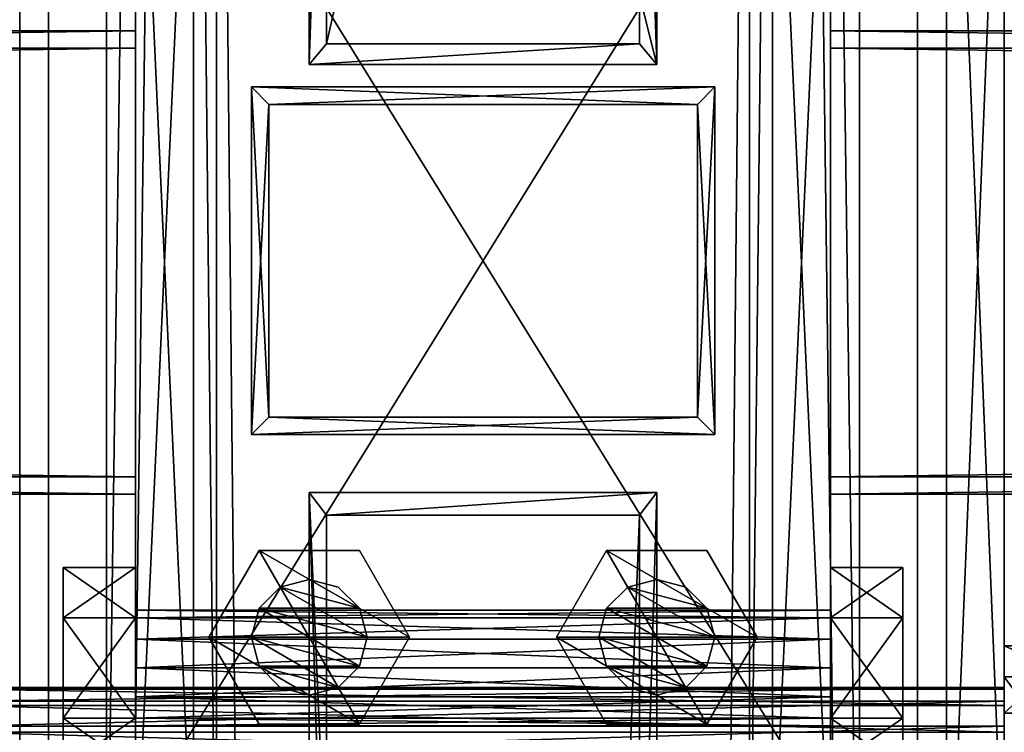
# Model space of a CAD drawing. Header units: millimetres. Extents: x -333 to 67333, y -930 to 39730.
# Tile 137 of 256: x 5420 to 5590, y 9069 to 9192. Entities that reach past the tile are written whole.
import ezdxf

# ---------------------------------------------------------------- set-up
doc = ezdxf.new("R2010")
doc.units = ezdxf.units.MM
for name, color, linetype in [('2', 7, 'Continuous'), ('3', 7, 'Continuous'), ('5', 7, 'Continuous'), ('6', 7, 'Continuous'), ('8', 7, 'Continuous'), ('95', 7, 'Continuous'), ('99', 7, 'Continuous')]:
    doc.layers.add(name, color=color, linetype=linetype)

msp = doc.modelspace()

# ---------------------------------------------------------------- meshes
at = {"layer": '2', "color": 20}
mesh = msp.add_polyface(dxfattribs=at)
corners = [(5537, 9177.3, 5014.92), (5537, 9123.3, 5003.44), (5537, 9123.3, 3539.41), (5537, 9177.3, 3539.41), (5463, 9123.3, 5003.44), (5463, 9123.3, 3539.41), (5463, 9177.3, 5014.92), (5463, 9177.3, 3539.41), (5540, 9180.3, 5015.55), (5460, 9180.3, 5015.55), (5460, 9180.3, 3539.41), (5540, 9180.3, 3539.41), (5460, 9120.3, 5002.8), (5460, 9120.3, 3539.41), (5540, 9120.3, 5002.8), (5540, 9120.3, 3539.41)]
mesh.append_faces([[corners[k] for k in face] for face in [(0, 2, 3, 3), (1, 5, 2, 2), (4, 7, 5, 5), (6, 3, 7, 7), (8, 10, 11, 11), (9, 13, 10, 10), (12, 15, 13, 13), (14, 11, 15, 15)]], dxfattribs={"vtx0": -1, "color": 20})
mesh.append_faces([[corners[k] for k in face] for face in [(9, 6, 12, 12), (6, 8, 0, 0), (0, 8, 1, 1), (12, 4, 14, 14), (4, 12, 6, 6), (14, 1, 8, 8), (11, 3, 15, 15), (3, 10, 7, 7), (7, 10, 5, 5), (15, 2, 13, 13), (2, 15, 3, 3), (13, 5, 10, 10)]], dxfattribs={"vtx0": -1, "vtx1": -1, "color": 20})
mesh.append_faces([[corners[k] for k in face] for face in [(6, 9, 8, 8), (14, 4, 1, 1), (3, 11, 10, 10), (13, 2, 5, 5)]], dxfattribs={"vtx0": -1, "vtx2": -1, "vtx3": -1, "color": 20})
mesh.append_faces([[corners[k] for k in face] for face in [(0, 1, 2, 2), (1, 4, 5, 5), (4, 6, 7, 7), (6, 0, 3, 3), (8, 9, 10, 10), (9, 12, 13, 13), (12, 14, 15, 15), (14, 8, 11, 11)]], dxfattribs={"vtx2": -1, "vtx3": -1, "color": 20})
mesh = msp.add_polyface(dxfattribs=at)
corners = [(5537, 9177.3, 3519.41), (5537, 9123.3, 3519.41), (5537, 9123.3, 3080), (5537, 9177.3, 3080), (5463, 9123.3, 3519.41), (5463, 9123.3, 3080), (5463, 9177.3, 3519.41), (5463, 9177.3, 3080), (5540, 9180.3, 3519.41), (5460, 9180.3, 3519.41), (5460, 9180.3, 3080), (5540, 9180.3, 3080), (5460, 9120.3, 3519.41), (5460, 9120.3, 3080), (5540, 9120.3, 3519.41), (5540, 9120.3, 3080)]
mesh.append_faces([[corners[k] for k in face] for face in [(0, 2, 3, 3), (1, 5, 2, 2), (4, 7, 5, 5), (6, 3, 7, 7), (8, 10, 11, 11), (9, 13, 10, 10), (12, 15, 13, 13), (14, 11, 15, 15)]], dxfattribs={"vtx0": -1, "color": 20})
mesh.append_faces([[corners[k] for k in face] for face in [(9, 6, 12, 12), (6, 8, 0, 0), (0, 8, 1, 1), (12, 4, 14, 14), (4, 12, 6, 6), (14, 1, 8, 8), (11, 3, 15, 15), (3, 10, 7, 7), (7, 10, 5, 5), (15, 2, 13, 13), (2, 15, 3, 3), (13, 5, 10, 10)]], dxfattribs={"vtx0": -1, "vtx1": -1, "color": 20})
mesh.append_faces([[corners[k] for k in face] for face in [(6, 9, 8, 8), (14, 4, 1, 1), (3, 11, 10, 10), (13, 2, 5, 5)]], dxfattribs={"vtx0": -1, "vtx2": -1, "vtx3": -1, "color": 20})
mesh.append_faces([[corners[k] for k in face] for face in [(0, 1, 2, 2), (1, 4, 5, 5), (4, 6, 7, 7), (6, 0, 3, 3), (8, 9, 10, 10), (9, 12, 13, 13), (12, 14, 15, 15), (14, 8, 11, 11)]], dxfattribs={"vtx2": -1, "vtx3": -1, "color": 20})
at = {"layer": '3', "color": 91}
mesh = msp.add_polyface(dxfattribs=at)
corners = [(5440, 9187, 2983), (5440, 9113, 2983), (60, 9113, 2983), (60, 9187, 2983), (5440, 9113, 3057), (60, 9113, 3057), (5440, 9187, 3057), (60, 9187, 3057), (5440, 9190, 2980), (5440, 9190, 3060), (60, 9190, 3060), (60, 9190, 2980), (5440, 9110, 3060), (60, 9110, 3060), (5440, 9110, 2980), (60, 9110, 2980)]
mesh.append_faces([[corners[k] for k in face] for face in [(0, 2, 3, 3), (1, 5, 2, 2), (4, 7, 5, 5), (6, 3, 7, 7), (8, 10, 11, 11), (9, 13, 10, 10), (12, 15, 13, 13), (14, 11, 15, 15)]], dxfattribs={"vtx0": -1, "color": 91})
mesh.append_faces([[corners[k] for k in face] for face in [(9, 6, 12, 12), (6, 8, 0, 0), (0, 8, 1, 1), (12, 4, 14, 14), (4, 12, 6, 6), (14, 1, 8, 8), (11, 3, 15, 15), (3, 10, 7, 7), (7, 10, 5, 5), (15, 2, 13, 13), (2, 15, 3, 3), (13, 5, 10, 10)]], dxfattribs={"vtx0": -1, "vtx1": -1, "color": 91})
mesh.append_faces([[corners[k] for k in face] for face in [(6, 9, 8, 8), (14, 4, 1, 1), (3, 11, 10, 10), (13, 2, 5, 5)]], dxfattribs={"vtx0": -1, "vtx2": -1, "vtx3": -1, "color": 91})
mesh.append_faces([[corners[k] for k in face] for face in [(0, 1, 2, 2), (1, 4, 5, 5), (4, 6, 7, 7), (6, 0, 3, 3), (8, 9, 10, 10), (9, 12, 13, 13), (12, 14, 15, 15), (14, 8, 11, 11)]], dxfattribs={"vtx2": -1, "vtx3": -1, "color": 91})
mesh = msp.add_polyface(dxfattribs=at)
corners = [(11040, 9187, 2983), (11040, 9113, 2983), (5560, 9113, 2983), (5560, 9187, 2983), (11040, 9113, 3057), (5560, 9113, 3057), (11040, 9187, 3057), (5560, 9187, 3057), (11040, 9190, 2980), (11040, 9190, 3060), (5560, 9190, 3060), (5560, 9190, 2980), (11040, 9110, 3060), (5560, 9110, 3060), (11040, 9110, 2980), (5560, 9110, 2980)]
mesh.append_faces([[corners[k] for k in face] for face in [(0, 2, 3, 3), (1, 5, 2, 2), (4, 7, 5, 5), (6, 3, 7, 7), (8, 10, 11, 11), (9, 13, 10, 10), (12, 15, 13, 13), (14, 11, 15, 15)]], dxfattribs={"vtx0": -1, "color": 91})
mesh.append_faces([[corners[k] for k in face] for face in [(9, 6, 12, 12), (6, 8, 0, 0), (0, 8, 1, 1), (12, 4, 14, 14), (4, 12, 6, 6), (14, 1, 8, 8), (11, 3, 15, 15), (3, 10, 7, 7), (7, 10, 5, 5), (15, 2, 13, 13), (2, 15, 3, 3), (13, 5, 10, 10)]], dxfattribs={"vtx0": -1, "vtx1": -1, "color": 91})
mesh.append_faces([[corners[k] for k in face] for face in [(6, 9, 8, 8), (14, 4, 1, 1), (3, 11, 10, 10), (13, 2, 5, 5)]], dxfattribs={"vtx0": -1, "vtx2": -1, "vtx3": -1, "color": 91})
mesh.append_faces([[corners[k] for k in face] for face in [(0, 1, 2, 2), (1, 4, 5, 5), (4, 6, 7, 7), (6, 0, 3, 3), (8, 9, 10, 10), (9, 12, 13, 13), (12, 14, 15, 15), (14, 8, 11, 11)]], dxfattribs={"vtx2": -1, "vtx3": -1, "color": 91})
at = {"layer": '5', "color": 131}
mesh = msp.add_polyface(dxfattribs=at)
corners = [(5546, 185.3, 2984), (5454, 185.3, 2984), (5454, 9385, 2984), (5546, 9385, 2984), (5454, 185.3, 3076), (5454, 9385, 3076), (5546, 185.3, 3076), (5546, 9385, 3076), (5550, 185.3, 2980), (5550, 185.3, 3080), (5550, 9385, 3080), (5550, 9385, 2980), (5450, 185.3, 3080), (5450, 9385, 3080), (5450, 185.3, 2980), (5450, 9385, 2980)]
mesh.append_faces([[corners[k] for k in face] for face in [(0, 2, 3, 3), (1, 5, 2, 2), (4, 7, 5, 5), (6, 3, 7, 7), (8, 10, 11, 11), (9, 13, 10, 10), (12, 15, 13, 13), (14, 11, 15, 15)]], dxfattribs={"vtx0": -1, "color": 131})
mesh.append_faces([[corners[k] for k in face] for face in [(9, 6, 12, 12), (6, 8, 0, 0), (0, 8, 1, 1), (12, 4, 14, 14), (4, 12, 6, 6), (14, 1, 8, 8), (11, 3, 15, 15), (3, 10, 7, 7), (7, 10, 5, 5), (15, 2, 13, 13), (2, 15, 3, 3), (13, 5, 10, 10)]], dxfattribs={"vtx0": -1, "vtx1": -1, "color": 131})
mesh.append_faces([[corners[k] for k in face] for face in [(6, 9, 8, 8), (14, 4, 1, 1), (3, 11, 10, 10), (13, 2, 5, 5)]], dxfattribs={"vtx0": -1, "vtx2": -1, "vtx3": -1, "color": 131})
mesh.append_faces([[corners[k] for k in face] for face in [(0, 1, 2, 2), (1, 4, 5, 5), (4, 6, 7, 7), (6, 0, 3, 3), (8, 9, 10, 10), (9, 12, 13, 13), (12, 14, 15, 15), (14, 8, 11, 11)]], dxfattribs={"vtx2": -1, "vtx3": -1, "color": 131})
at = {"layer": '6', "color": 2}
mesh = msp.add_polyface(dxfattribs=at)
corners = [(5580, 19380.14, 7183.53), (5420, 19380.14, 7183.53), (5420, 7954.94, 4755.1), (5580, 7954.94, 4755.1), (5580, 19380.14, 7347.1), (5580, 7921.68, 4911.61), (5420, 19380.14, 7347.1), (5420, 7921.68, 4911.61), (5425, 7953.9, 4759.99), (5575, 7953.9, 4759.99), (5575, 7922.72, 4906.72), (5425, 7922.72, 4906.72), (5575, 19380.14, 7188.64), (5575, 19380.14, 7341.99), (5425, 19380.14, 7188.64), (5425, 19380.14, 7341.99)]
mesh.append_faces([[corners[k] for k in face] for face in [(0, 2, 3, 3), (4, 3, 5, 5), (6, 5, 7, 7), (1, 7, 2, 2), (12, 10, 9, 9), (14, 9, 8, 8), (15, 8, 11, 11), (13, 11, 10, 10)]], dxfattribs={"vtx0": -1, "color": 2})
mesh.append_faces([[corners[k] for k in face] for face in [(2, 8, 3, 3), (8, 7, 11, 11), (11, 7, 10, 10), (3, 9, 5, 5), (9, 3, 8, 8), (5, 10, 7, 7), (0, 12, 1, 1), (12, 4, 13, 13), (13, 4, 15, 15), (1, 14, 6, 6), (14, 1, 12, 12), (6, 15, 4, 4)]], dxfattribs={"vtx0": -1, "vtx1": -1, "color": 2})
mesh.append_faces([[corners[k] for k in face] for face in [(8, 2, 7, 7), (5, 9, 10, 10), (12, 0, 4, 4), (6, 14, 15, 15)]], dxfattribs={"vtx0": -1, "vtx2": -1, "vtx3": -1, "color": 2})
mesh.append_faces([[corners[k] for k in face] for face in [(0, 1, 2, 2), (4, 0, 3, 3), (6, 4, 5, 5), (1, 6, 7, 7), (12, 13, 10, 10), (14, 12, 9, 9), (15, 14, 8, 8), (13, 15, 11, 11)]], dxfattribs={"vtx2": -1, "vtx3": -1, "color": 2})
at = {"layer": '8', "color": 253}
mesh = msp.add_polyface(dxfattribs=at)
corners = [(5473, 9489.49, 3427.29), (5527, 9489.49, 3427.29), (5527, 9274.72, 3080), (5473, 9274.72, 3080), (5527, 9426.56, 3466.21), (5527, 9187.72, 3080), (5473, 9426.56, 3466.21), (5473, 9187.72, 3080), (5470, 9492.05, 3425.71), (5470, 9424.01, 3467.79), (5470, 9184.19, 3080), (5470, 9278.25, 3080), (5530, 9424.01, 3467.79), (5530, 9184.19, 3080), (5530, 9492.05, 3425.71), (5530, 9278.25, 3080)]
mesh.append_faces([[corners[k] for k in face] for face in [(0, 2, 3, 3), (1, 5, 2, 2), (4, 7, 5, 5), (6, 3, 7, 7), (8, 10, 11, 11), (9, 13, 10, 10), (12, 15, 13, 13), (14, 11, 15, 15)]], dxfattribs={"vtx0": -1, "color": 253})
mesh.append_faces([[corners[k] for k in face] for face in [(9, 6, 12, 12), (6, 8, 0, 0), (0, 8, 1, 1), (12, 4, 14, 14), (4, 12, 6, 6), (14, 1, 8, 8), (11, 3, 15, 15), (3, 10, 7, 7), (7, 10, 5, 5), (15, 2, 13, 13), (2, 15, 3, 3), (13, 5, 10, 10)]], dxfattribs={"vtx0": -1, "vtx1": -1, "color": 253})
mesh.append_faces([[corners[k] for k in face] for face in [(6, 9, 8, 8), (14, 4, 1, 1), (3, 11, 10, 10), (13, 2, 5, 5)]], dxfattribs={"vtx0": -1, "vtx2": -1, "vtx3": -1, "color": 253})
mesh.append_faces([[corners[k] for k in face] for face in [(0, 1, 2, 2), (1, 4, 5, 5), (4, 6, 7, 7), (6, 0, 3, 3), (8, 9, 10, 10), (9, 12, 13, 13), (12, 14, 15, 15), (14, 8, 11, 11)]], dxfattribs={"vtx2": -1, "vtx3": -1, "color": 253})
mesh = msp.add_polyface(dxfattribs=at)
corners = [(5527, 7643.02, 4688.8), (5473, 7643.02, 4688.8), (5473, 9009.3, 3080), (5527, 9009.3, 3080), (5473, 7725.26, 4706.28), (5473, 9106.38, 3080), (5527, 7725.26, 4706.28), (5527, 9106.38, 3080), (5530, 7639.68, 4688.1), (5530, 7728.59, 4706.99), (5530, 9110.32, 3080), (5530, 9005.36, 3080), (5470, 7728.59, 4706.99), (5470, 9110.32, 3080), (5470, 7639.68, 4688.1), (5470, 9005.36, 3080)]
mesh.append_faces([[corners[k] for k in face] for face in [(0, 2, 3, 3), (1, 5, 2, 2), (4, 7, 5, 5), (6, 3, 7, 7), (8, 10, 11, 11), (9, 13, 10, 10), (12, 15, 13, 13), (14, 11, 15, 15)]], dxfattribs={"vtx0": -1, "color": 253})
mesh.append_faces([[corners[k] for k in face] for face in [(9, 6, 12, 12), (6, 8, 0, 0), (0, 8, 1, 1), (12, 4, 14, 14), (4, 12, 6, 6), (14, 1, 8, 8), (11, 3, 15, 15), (3, 10, 7, 7), (7, 10, 5, 5), (15, 2, 13, 13), (2, 15, 3, 3), (13, 5, 10, 10)]], dxfattribs={"vtx0": -1, "vtx1": -1, "color": 253})
mesh.append_faces([[corners[k] for k in face] for face in [(6, 9, 8, 8), (14, 4, 1, 1), (3, 11, 10, 10), (13, 2, 5, 5)]], dxfattribs={"vtx0": -1, "vtx2": -1, "vtx3": -1, "color": 253})
mesh.append_faces([[corners[k] for k in face] for face in [(0, 1, 2, 2), (1, 4, 5, 5), (4, 6, 7, 7), (6, 0, 3, 3), (8, 9, 10, 10), (9, 12, 13, 13), (12, 14, 15, 15), (14, 8, 11, 11)]], dxfattribs={"vtx2": -1, "vtx3": -1, "color": 253})
at = {"layer": '95', "color": 7}
mesh = msp.add_polyface(dxfattribs=at)
corners = [(5410, 9076.64, 5075.34), (5410, 9076.37, 5070.17), (5590, 9076.37, 5070.17), (5590, 9076.64, 5075.34), (5410, 9073.55, 5065.83), (5590, 9073.55, 5065.83), (5410, 9068.94, 5063.48), (5590, 9068.94, 5063.48), (5410, 9063.77, 5063.75), (5590, 9063.77, 5063.75), (5410, 9059.42, 5066.57), (5590, 9059.42, 5066.57), (5410, 9057.07, 5071.18), (5590, 9057.07, 5071.18), (5410, 9057.35, 5076.35), (5590, 9057.35, 5076.35), (5410, 9060.16, 5080.69), (5590, 9060.16, 5080.69), (5410, 9064.78, 5083.04), (5590, 9064.78, 5083.04), (5410, 9069.95, 5082.77), (5590, 9069.95, 5082.77), (5410, 9074.29, 5079.95), (5590, 9074.29, 5079.95), (5590, 9083.8, 5076.86), (5590, 9078.45, 5060.39), (5602.5, 9078.45, 5060.39), (5602.5, 9083.8, 5076.86), (5590, 9061.5, 5056.79), (5602.5, 9061.5, 5056.79), (5590, 9049.91, 5069.66), (5602.5, 9049.91, 5069.66), (5590, 9055.27, 5086.13), (5602.5, 9055.27, 5086.13), (5590, 9072.21, 5089.73), (5602.5, 9072.21, 5089.73), (5397.5, 9083.8, 5076.86), (5397.5, 9078.45, 5060.39), (5410, 9078.45, 5060.39), (5410, 9083.8, 5076.86), (5397.5, 9061.5, 5056.79), (5410, 9061.5, 5056.79), (5397.5, 9049.91, 5069.66), (5410, 9049.91, 5069.66), (5397.5, 9055.27, 5086.13), (5410, 9055.27, 5086.13), (5397.5, 9072.21, 5089.73), (5410, 9072.21, 5089.73), (5410, 9242.92, 5110.68), (5410, 9242.65, 5105.51), (5590, 9242.65, 5105.51), (5590, 9242.92, 5110.68), (5410, 9239.83, 5101.17), (5590, 9239.83, 5101.17), (5410, 9235.22, 5098.82), (5590, 9235.22, 5098.82), (5410, 9230.05, 5099.09), (5590, 9230.05, 5099.09), (5410, 9225.71, 5101.91), (5590, 9225.71, 5101.91), (5410, 9223.36, 5106.53), (5590, 9223.36, 5106.53), (5410, 9223.63, 5111.69), (5590, 9223.63, 5111.69), (5410, 9226.45, 5116.04), (5590, 9226.45, 5116.04), (5410, 9231.06, 5118.39), (5590, 9231.06, 5118.39), (5410, 9236.23, 5118.12), (5590, 9236.23, 5118.12), (5410, 9240.57, 5115.3), (5590, 9240.57, 5115.3), (5590, 9250.08, 5112.21), (5590, 9244.73, 5095.73), (5602.5, 9244.73, 5095.73), (5602.5, 9250.08, 5112.21), (5590, 9227.79, 5092.13), (5602.5, 9227.79, 5092.13), (5590, 9216.2, 5105), (5602.5, 9216.2, 5105), (5590, 9221.55, 5121.48), (5602.5, 9221.55, 5121.48), (5590, 9238.49, 5125.08), (5602.5, 9238.49, 5125.08), (5397.5, 9250.08, 5112.21), (5397.5, 9244.73, 5095.73), (5410, 9244.73, 5095.73), (5410, 9250.08, 5112.21), (5397.5, 9227.79, 5092.13), (5410, 9227.79, 5092.13), (5397.5, 9216.2, 5105), (5410, 9216.2, 5105), (5397.5, 9221.55, 5121.48), (5410, 9221.55, 5121.48), (5397.5, 9238.49, 5125.08), (5410, 9238.49, 5125.08)]
mesh.append_faces([[corners[k] for k in face] for face in [(0, 2, 3, 3), (1, 5, 2, 2), (4, 7, 5, 5), (6, 9, 7, 7), (8, 11, 9, 9), (10, 13, 11, 11), (12, 15, 13, 13), (14, 17, 15, 15), (16, 19, 17, 17), (18, 21, 19, 19), (20, 23, 21, 21), (22, 3, 23, 23), (4, 8, 6, 6), (16, 20, 18, 18), (21, 17, 19, 19), (9, 5, 7, 7), (24, 26, 27, 27), (25, 29, 26, 26), (28, 31, 29, 29), (30, 33, 31, 31), (32, 35, 33, 33), (34, 27, 35, 35), (25, 30, 28, 28), (32, 24, 34, 34), (27, 33, 35, 35), (31, 26, 29, 29), (36, 38, 39, 39), (37, 41, 38, 38), (40, 43, 41, 41), (42, 45, 43, 43), (44, 47, 45, 45), (46, 39, 47, 47), (37, 42, 40, 40), (44, 36, 46, 46), (39, 45, 47, 47), (43, 38, 41, 41), (48, 50, 51, 51), (49, 53, 50, 50), (52, 55, 53, 53), (54, 57, 55, 55), (56, 59, 57, 57), (58, 61, 59, 59), (60, 63, 61, 61), (62, 65, 63, 63), (64, 67, 65, 65), (66, 69, 67, 67), (68, 71, 69, 69), (70, 51, 71, 71), (54, 58, 56, 56), (64, 68, 66, 66), (69, 65, 67, 67), (57, 53, 55, 55), (72, 74, 75, 75), (73, 77, 74, 74), (76, 79, 77, 77), (78, 81, 79, 79), (80, 83, 81, 81), (82, 75, 83, 83), (73, 78, 76, 76), (80, 72, 82, 82), (75, 81, 83, 83), (79, 74, 77, 77), (84, 86, 87, 87), (85, 89, 86, 86), (88, 91, 89, 89), (90, 93, 91, 91), (92, 95, 93, 93), (94, 87, 95, 95), (85, 90, 88, 88), (92, 84, 94, 94), (87, 93, 95, 95), (91, 86, 89, 89)]], dxfattribs={"vtx0": -1, "color": 7})
mesh.append_faces([[corners[k] for k in face] for face in [(8, 4, 10, 10), (10, 1, 12, 12), (12, 0, 14, 14), (14, 22, 16, 16), (17, 23, 15, 15), (15, 3, 13, 13), (13, 2, 11, 11), (11, 5, 9, 9), (30, 25, 32, 32), (33, 26, 31, 31), (42, 37, 44, 44), (45, 38, 43, 43), (58, 49, 60, 60), (60, 48, 62, 62), (62, 70, 64, 64), (65, 71, 63, 63), (63, 51, 61, 61), (61, 50, 59, 59), (59, 53, 57, 57), (78, 73, 80, 80), (81, 74, 79, 79), (90, 85, 92, 92), (93, 86, 91, 91)]], dxfattribs={"vtx0": -1, "vtx1": -1, "color": 7})
mesh.append_faces([[corners[k] for k in face] for face in [(10, 4, 1, 1), (12, 1, 0, 0), (14, 0, 22, 22), (16, 22, 20, 20), (17, 21, 23, 23), (15, 23, 3, 3), (13, 3, 2, 2), (11, 2, 5, 5), (32, 25, 24, 24), (33, 27, 26, 26), (44, 37, 36, 36), (45, 39, 38, 38), (58, 54, 52, 52), (58, 52, 49, 49), (60, 49, 48, 48), (62, 48, 70, 70), (64, 70, 68, 68), (65, 69, 71, 71), (63, 71, 51, 51), (61, 51, 50, 50), (59, 50, 53, 53), (80, 73, 72, 72), (81, 75, 74, 74), (92, 85, 84, 84), (93, 87, 86, 86)]], dxfattribs={"vtx0": -1, "vtx2": -1, "vtx3": -1, "color": 7})
mesh.append_faces([[corners[k] for k in face] for face in [(0, 1, 2, 2), (1, 4, 5, 5), (4, 6, 7, 7), (6, 8, 9, 9), (8, 10, 11, 11), (10, 12, 13, 13), (12, 14, 15, 15), (14, 16, 17, 17), (16, 18, 19, 19), (18, 20, 21, 21), (20, 22, 23, 23), (22, 0, 3, 3), (24, 25, 26, 26), (25, 28, 29, 29), (28, 30, 31, 31), (30, 32, 33, 33), (32, 34, 35, 35), (34, 24, 27, 27), (36, 37, 38, 38), (37, 40, 41, 41), (40, 42, 43, 43), (42, 44, 45, 45), (44, 46, 47, 47), (46, 36, 39, 39), (48, 49, 50, 50), (49, 52, 53, 53), (52, 54, 55, 55), (54, 56, 57, 57), (56, 58, 59, 59), (58, 60, 61, 61), (60, 62, 63, 63), (62, 64, 65, 65), (64, 66, 67, 67), (66, 68, 69, 69), (68, 70, 71, 71), (70, 48, 51, 51), (72, 73, 74, 74), (73, 76, 77, 77), (76, 78, 79, 79), (78, 80, 81, 81), (80, 82, 83, 83), (82, 72, 75, 75), (84, 85, 86, 86), (85, 88, 89, 89), (88, 90, 91, 91), (90, 92, 93, 93), (92, 94, 95, 95), (94, 84, 87, 87)]], dxfattribs={"vtx2": -1, "vtx3": -1, "color": 7})
mesh = msp.add_polyface(dxfattribs=at)
corners = [(5440, 9090, 3020), (5440, 9088.66, 3015), (5560, 9088.66, 3015), (5560, 9090, 3020), (5440, 9085, 3011.34), (5560, 9085, 3011.34), (5440, 9080, 3010), (5560, 9080, 3010), (5440, 9075, 3011.34), (5560, 9075, 3011.34), (5440, 9071.34, 3015), (5560, 9071.34, 3015), (5440, 9070, 3020), (5560, 9070, 3020), (5440, 9071.34, 3025), (5560, 9071.34, 3025), (5440, 9075, 3028.66), (5560, 9075, 3028.66), (5440, 9080, 3030), (5560, 9080, 3030), (5440, 9085, 3028.66), (5560, 9085, 3028.66), (5440, 9088.66, 3025), (5560, 9088.66, 3025), (5560, 9097.32, 3020), (5560, 9088.66, 3005), (5572.5, 9088.66, 3005), (5572.5, 9097.32, 3020), (5560, 9071.34, 3005), (5572.5, 9071.34, 3005), (5560, 9062.68, 3020), (5572.5, 9062.68, 3020), (5560, 9071.34, 3035), (5572.5, 9071.34, 3035), (5560, 9088.66, 3035), (5572.5, 9088.66, 3035), (5427.5, 9097.32, 3020), (5427.5, 9088.66, 3005), (5440, 9088.66, 3005), (5440, 9097.32, 3020), (5427.5, 9071.34, 3005), (5440, 9071.34, 3005), (5427.5, 9062.68, 3020), (5440, 9062.68, 3020), (5427.5, 9071.34, 3035), (5440, 9071.34, 3035), (5427.5, 9088.66, 3035), (5440, 9088.66, 3035), (5440, 9230, 3020), (5440, 9228.66, 3015), (5560, 9228.66, 3015), (5560, 9230, 3020), (5440, 9225, 3011.34), (5560, 9225, 3011.34), (5440, 9220, 3010), (5560, 9220, 3010), (5440, 9215, 3011.34), (5560, 9215, 3011.34), (5440, 9211.34, 3015), (5560, 9211.34, 3015), (5440, 9210, 3020), (5560, 9210, 3020), (5440, 9211.34, 3025), (5560, 9211.34, 3025), (5440, 9215, 3028.66), (5560, 9215, 3028.66), (5440, 9220, 3030), (5560, 9220, 3030), (5440, 9225, 3028.66), (5560, 9225, 3028.66), (5440, 9228.66, 3025), (5560, 9228.66, 3025), (5560, 9237.32, 3020), (5560, 9228.66, 3005), (5572.5, 9228.66, 3005), (5572.5, 9237.32, 3020), (5560, 9211.34, 3005), (5572.5, 9211.34, 3005), (5560, 9202.68, 3020), (5572.5, 9202.68, 3020), (5560, 9211.34, 3035), (5572.5, 9211.34, 3035), (5560, 9228.66, 3035), (5572.5, 9228.66, 3035), (5427.5, 9237.32, 3020), (5427.5, 9228.66, 3005), (5440, 9228.66, 3005), (5440, 9237.32, 3020), (5427.5, 9211.34, 3005), (5440, 9211.34, 3005), (5427.5, 9202.68, 3020), (5440, 9202.68, 3020), (5427.5, 9211.34, 3035), (5440, 9211.34, 3035), (5427.5, 9228.66, 3035), (5440, 9228.66, 3035)]
mesh.append_faces([[corners[k] for k in face] for face in [(0, 2, 3, 3), (1, 5, 2, 2), (4, 7, 5, 5), (6, 9, 7, 7), (8, 11, 9, 9), (10, 13, 11, 11), (12, 15, 13, 13), (14, 17, 15, 15), (16, 19, 17, 17), (18, 21, 19, 19), (20, 23, 21, 21), (22, 3, 23, 23), (4, 8, 6, 6), (16, 20, 18, 18), (23, 19, 21, 21), (11, 7, 9, 9), (24, 26, 27, 27), (25, 29, 26, 26), (28, 31, 29, 29), (30, 33, 31, 31), (32, 35, 33, 33), (34, 27, 35, 35), (25, 30, 28, 28), (32, 24, 34, 34), (27, 33, 35, 35), (31, 26, 29, 29), (36, 38, 39, 39), (37, 41, 38, 38), (40, 43, 41, 41), (42, 45, 43, 43), (44, 47, 45, 45), (46, 39, 47, 47), (37, 42, 40, 40), (44, 36, 46, 46), (39, 45, 47, 47), (43, 38, 41, 41), (48, 50, 51, 51), (49, 53, 50, 50), (52, 55, 53, 53), (54, 57, 55, 55), (56, 59, 57, 57), (58, 61, 59, 59), (60, 63, 61, 61), (62, 65, 63, 63), (64, 67, 65, 65), (66, 69, 67, 67), (68, 71, 69, 69), (70, 51, 71, 71), (52, 56, 54, 54), (64, 68, 66, 66), (71, 67, 69, 69), (57, 53, 55, 55), (72, 74, 75, 75), (73, 77, 74, 74), (76, 79, 77, 77), (78, 81, 79, 79), (80, 83, 81, 81), (82, 75, 83, 83), (73, 78, 76, 76), (80, 72, 82, 82), (75, 81, 83, 83), (79, 74, 77, 77), (84, 86, 87, 87), (85, 89, 86, 86), (88, 91, 89, 89), (90, 93, 91, 91), (92, 95, 93, 93), (94, 87, 95, 95), (85, 90, 88, 88), (92, 84, 94, 94), (87, 93, 95, 95), (91, 86, 89, 89)]], dxfattribs={"vtx0": -1, "color": 7})
mesh.append_faces([[corners[k] for k in face] for face in [(8, 4, 10, 10), (10, 1, 12, 12), (12, 0, 14, 14), (14, 22, 16, 16), (19, 23, 17, 17), (17, 23, 15, 15), (15, 2, 13, 13), (13, 5, 11, 11), (30, 24, 32, 32), (33, 26, 31, 31), (42, 36, 44, 44), (45, 38, 43, 43), (56, 52, 58, 58), (58, 49, 60, 60), (60, 48, 62, 62), (62, 70, 64, 64), (67, 71, 65, 65), (65, 51, 63, 63), (63, 50, 61, 61), (61, 53, 59, 59), (59, 53, 57, 57), (78, 72, 80, 80), (81, 74, 79, 79), (90, 84, 92, 92), (93, 86, 91, 91)]], dxfattribs={"vtx0": -1, "vtx1": -1, "color": 7})
mesh.append_faces([[corners[k] for k in face] for face in [(10, 4, 1, 1), (12, 1, 0, 0), (14, 0, 22, 22), (16, 22, 20, 20), (15, 23, 3, 3), (15, 3, 2, 2), (13, 2, 5, 5), (11, 5, 7, 7), (30, 25, 24, 24), (33, 27, 26, 26), (42, 37, 36, 36), (45, 39, 38, 38), (58, 52, 49, 49), (60, 49, 48, 48), (62, 48, 70, 70), (64, 70, 68, 68), (65, 71, 51, 51), (63, 51, 50, 50), (61, 50, 53, 53), (78, 73, 72, 72), (81, 75, 74, 74), (90, 85, 84, 84), (93, 87, 86, 86)]], dxfattribs={"vtx0": -1, "vtx2": -1, "vtx3": -1, "color": 7})
mesh.append_faces([[corners[k] for k in face] for face in [(0, 1, 2, 2), (1, 4, 5, 5), (4, 6, 7, 7), (6, 8, 9, 9), (8, 10, 11, 11), (10, 12, 13, 13), (12, 14, 15, 15), (14, 16, 17, 17), (16, 18, 19, 19), (18, 20, 21, 21), (20, 22, 23, 23), (22, 0, 3, 3), (24, 25, 26, 26), (25, 28, 29, 29), (28, 30, 31, 31), (30, 32, 33, 33), (32, 34, 35, 35), (34, 24, 27, 27), (36, 37, 38, 38), (37, 40, 41, 41), (40, 42, 43, 43), (42, 44, 45, 45), (44, 46, 47, 47), (46, 36, 39, 39), (48, 49, 50, 50), (49, 52, 53, 53), (52, 54, 55, 55), (54, 56, 57, 57), (56, 58, 59, 59), (58, 60, 61, 61), (60, 62, 63, 63), (62, 64, 65, 65), (64, 66, 67, 67), (66, 68, 69, 69), (68, 70, 71, 71), (70, 48, 51, 51), (72, 73, 74, 74), (73, 76, 77, 77), (76, 78, 79, 79), (78, 80, 81, 81), (80, 82, 83, 83), (82, 72, 75, 75), (84, 85, 86, 86), (85, 88, 89, 89), (88, 90, 91, 91), (90, 92, 93, 93), (92, 94, 95, 95), (94, 84, 87, 87)]], dxfattribs={"vtx2": -1, "vtx3": -1, "color": 7})
mesh = msp.add_polyface(dxfattribs=at)
corners = [(5470, 9075.3, 3519.41), (5465, 9076.64, 3519.41), (5465, 9076.64, 3539.41), (5470, 9075.3, 3539.41), (5461.34, 9080.3, 3519.41), (5461.34, 9080.3, 3539.41), (5460, 9085.3, 3519.41), (5460, 9085.3, 3539.41), (5461.34, 9090.3, 3519.41), (5461.34, 9090.3, 3539.41), (5465, 9093.96, 3519.41), (5465, 9093.96, 3539.41), (5470, 9095.3, 3519.41), (5470, 9095.3, 3539.41), (5475, 9076.64, 3519.41), (5478.66, 9080.3, 3519.41), (5480, 9085.3, 3519.41), (5478.66, 9090.3, 3519.41), (5478.66, 9090.3, 3539.41), (5480, 9085.3, 3539.41), (5478.66, 9080.3, 3539.41), (5475, 9076.64, 3539.41), (5478.66, 9070.3, 3539.41), (5461.34, 9070.3, 3539.41), (5461.34, 9070.3, 3551.91), (5452.68, 9085.3, 3539.41), (5452.68, 9085.3, 3551.91), (5461.34, 9100.3, 3539.41), (5461.34, 9100.3, 3551.91), (5478.66, 9100.3, 3551.91), (5487.32, 9085.3, 3539.41), (5478.66, 9070.3, 3551.91), (5478.66, 9070.3, 3506.91), (5461.34, 9070.3, 3506.91), (5461.34, 9070.3, 3519.41), (5452.68, 9085.3, 3506.91), (5452.68, 9085.3, 3519.41), (5461.34, 9100.3, 3506.91), (5461.34, 9100.3, 3519.41), (5478.66, 9100.3, 3519.41), (5487.32, 9085.3, 3506.91), (5478.66, 9070.3, 3519.41)]
mesh.append_faces([[corners[k] for k in face] for face in [(0, 2, 3, 3), (1, 5, 2, 2), (4, 7, 5, 5), (6, 9, 7, 7), (8, 11, 9, 9), (10, 13, 11, 11), (5, 3, 2, 2), (23, 26, 24, 24), (25, 28, 26, 26), (27, 29, 28, 28), (22, 25, 23, 23), (26, 31, 24, 24), (33, 36, 34, 34), (35, 38, 36, 36), (37, 39, 38, 38), (32, 35, 33, 33), (36, 41, 34, 34)]], dxfattribs={"vtx0": -1, "color": 7})
mesh.append_faces([[corners[k] for k in face] for face in [(1, 14, 4, 4), (4, 15, 6, 6), (6, 16, 8, 8), (8, 17, 10, 10), (13, 18, 11, 11), (11, 19, 9, 9), (9, 20, 7, 7), (7, 21, 5, 5), (25, 30, 27, 27), (28, 31, 26, 26), (35, 40, 37, 37), (38, 41, 36, 36)]], dxfattribs={"vtx0": -1, "vtx1": -1, "color": 7})
mesh.append_faces([[corners[k] for k in face] for face in [(5, 21, 3, 3)]], dxfattribs={"vtx0": -1, "vtx2": -1, "vtx3": -1, "color": 7})
mesh.append_faces([[corners[k] for k in face] for face in [(0, 1, 2, 2), (1, 4, 5, 5), (4, 6, 7, 7), (6, 8, 9, 9), (8, 10, 11, 11), (10, 12, 13, 13), (22, 23, 24, 24), (23, 25, 26, 26), (25, 27, 28, 28), (32, 33, 34, 34), (33, 35, 36, 36), (35, 37, 38, 38)]], dxfattribs={"vtx2": -1, "vtx3": -1, "color": 7})
mesh = msp.add_polyface(dxfattribs=at)
corners = [(5480, 9085.3, 3519.41), (5478.66, 9080.3, 3519.41), (5478.66, 9080.3, 3539.41), (5480, 9085.3, 3539.41), (5475, 9076.64, 3519.41), (5475, 9076.64, 3539.41), (5470, 9075.3, 3519.41), (5470, 9075.3, 3539.41), (5470, 9095.3, 3519.41), (5475, 9093.96, 3519.41), (5475, 9093.96, 3539.41), (5470, 9095.3, 3539.41), (5478.66, 9090.3, 3519.41), (5478.66, 9090.3, 3539.41), (5465, 9076.64, 3519.41), (5461.34, 9080.3, 3519.41), (5460, 9085.3, 3519.41), (5461.34, 9090.3, 3519.41), (5465, 9093.96, 3519.41), (5465, 9093.96, 3539.41), (5461.34, 9090.3, 3539.41), (5460, 9085.3, 3539.41), (5487.32, 9085.3, 3539.41), (5478.66, 9070.3, 3539.41), (5478.66, 9070.3, 3551.91), (5487.32, 9085.3, 3551.91), (5461.34, 9070.3, 3551.91), (5461.34, 9100.3, 3539.41), (5478.66, 9100.3, 3539.41), (5478.66, 9100.3, 3551.91), (5452.68, 9085.3, 3539.41), (5461.34, 9100.3, 3551.91), (5487.32, 9085.3, 3506.91), (5478.66, 9070.3, 3506.91), (5478.66, 9070.3, 3519.41), (5487.32, 9085.3, 3519.41), (5461.34, 9070.3, 3519.41), (5461.34, 9100.3, 3506.91), (5478.66, 9100.3, 3506.91), (5478.66, 9100.3, 3519.41), (5452.68, 9085.3, 3506.91), (5461.34, 9100.3, 3519.41)]
mesh.append_faces([[corners[k] for k in face] for face in [(0, 2, 3, 3), (1, 5, 2, 2), (4, 7, 5, 5), (8, 10, 11, 11), (9, 13, 10, 10), (12, 3, 13, 13), (4, 14, 6, 6), (8, 12, 9, 9), (13, 11, 10, 10), (22, 24, 25, 25), (23, 26, 24, 24), (28, 25, 29, 29), (27, 22, 28, 28), (25, 31, 29, 29), (32, 34, 35, 35), (33, 36, 34, 34), (38, 35, 39, 39), (37, 32, 38, 38), (35, 41, 39, 39)]], dxfattribs={"vtx0": -1, "color": 7})
mesh.append_faces([[corners[k] for k in face] for face in [(18, 12, 8, 8)]], dxfattribs={"vtx0": -1, "vtx1": -1, "color": 7})
mesh.append_faces([[corners[k] for k in face] for face in [(15, 4, 1, 1), (16, 1, 0, 0), (17, 0, 12, 12), (19, 13, 3, 3), (20, 3, 2, 2), (21, 2, 5, 5), (30, 23, 22, 22), (31, 25, 24, 24), (40, 33, 32, 32), (41, 35, 34, 34)]], dxfattribs={"vtx0": -1, "vtx2": -1, "vtx3": -1, "color": 7})
mesh.append_faces([[corners[k] for k in face] for face in [(0, 1, 2, 2), (1, 4, 5, 5), (4, 6, 7, 7), (8, 9, 10, 10), (9, 12, 13, 13), (12, 0, 3, 3), (22, 23, 24, 24), (27, 28, 29, 29), (28, 22, 25, 25), (32, 33, 34, 34), (37, 38, 39, 39), (38, 32, 35, 35)]], dxfattribs={"vtx2": -1, "vtx3": -1, "color": 7})
mesh = msp.add_polyface(dxfattribs=at)
corners = [(5530, 9075.3, 3519.41), (5525, 9076.64, 3519.41), (5525, 9076.64, 3539.41), (5530, 9075.3, 3539.41), (5521.34, 9080.3, 3519.41), (5521.34, 9080.3, 3539.41), (5520, 9085.3, 3519.41), (5520, 9085.3, 3539.41), (5521.34, 9090.3, 3519.41), (5521.34, 9090.3, 3539.41), (5525, 9093.96, 3519.41), (5525, 9093.96, 3539.41), (5530, 9095.3, 3519.41), (5530, 9095.3, 3539.41), (5535, 9076.64, 3519.41), (5538.66, 9080.3, 3519.41), (5540, 9085.3, 3519.41), (5538.66, 9090.3, 3519.41), (5538.66, 9090.3, 3539.41), (5540, 9085.3, 3539.41), (5538.66, 9080.3, 3539.41), (5535, 9076.64, 3539.41), (5538.66, 9070.3, 3539.41), (5521.34, 9070.3, 3539.41), (5521.34, 9070.3, 3551.91), (5512.68, 9085.3, 3539.41), (5512.68, 9085.3, 3551.91), (5521.34, 9100.3, 3539.41), (5521.34, 9100.3, 3551.91), (5538.66, 9100.3, 3551.91), (5547.32, 9085.3, 3539.41), (5538.66, 9070.3, 3551.91), (5538.66, 9070.3, 3506.91), (5521.34, 9070.3, 3506.91), (5521.34, 9070.3, 3519.41), (5512.68, 9085.3, 3506.91), (5512.68, 9085.3, 3519.41), (5521.34, 9100.3, 3506.91), (5521.34, 9100.3, 3519.41), (5538.66, 9100.3, 3519.41), (5547.32, 9085.3, 3506.91), (5538.66, 9070.3, 3519.41)]
mesh.append_faces([[corners[k] for k in face] for face in [(0, 2, 3, 3), (1, 5, 2, 2), (4, 7, 5, 5), (6, 9, 7, 7), (8, 11, 9, 9), (10, 13, 11, 11), (14, 1, 0, 0), (23, 26, 24, 24), (25, 28, 26, 26), (27, 29, 28, 28), (22, 25, 23, 23), (26, 31, 24, 24), (33, 36, 34, 34), (35, 38, 36, 36), (37, 39, 38, 38), (32, 35, 33, 33), (36, 41, 34, 34)]], dxfattribs={"vtx0": -1, "color": 7})
mesh.append_faces([[corners[k] for k in face] for face in [(1, 14, 4, 4), (4, 15, 6, 6), (6, 16, 8, 8), (8, 17, 10, 10), (13, 18, 11, 11), (11, 19, 9, 9), (9, 20, 7, 7), (7, 21, 5, 5), (5, 21, 2, 2), (25, 30, 27, 27), (28, 31, 26, 26), (35, 40, 37, 37), (38, 41, 36, 36)]], dxfattribs={"vtx0": -1, "vtx1": -1, "color": 7})
mesh.append_faces([[corners[k] for k in face] for face in [(0, 1, 2, 2), (1, 4, 5, 5), (4, 6, 7, 7), (6, 8, 9, 9), (8, 10, 11, 11), (10, 12, 13, 13), (22, 23, 24, 24), (23, 25, 26, 26), (25, 27, 28, 28), (32, 33, 34, 34), (33, 35, 36, 36), (35, 37, 38, 38)]], dxfattribs={"vtx2": -1, "vtx3": -1, "color": 7})
mesh = msp.add_polyface(dxfattribs=at)
corners = [(5540, 9085.3, 3519.41), (5538.66, 9080.3, 3519.41), (5538.66, 9080.3, 3539.41), (5540, 9085.3, 3539.41), (5535, 9076.64, 3519.41), (5535, 9076.64, 3539.41), (5530, 9075.3, 3519.41), (5530, 9075.3, 3539.41), (5530, 9095.3, 3519.41), (5535, 9093.96, 3519.41), (5535, 9093.96, 3539.41), (5530, 9095.3, 3539.41), (5538.66, 9090.3, 3519.41), (5538.66, 9090.3, 3539.41), (5521.34, 9080.3, 3519.41), (5520, 9085.3, 3519.41), (5521.34, 9090.3, 3519.41), (5525, 9093.96, 3519.41), (5525, 9093.96, 3539.41), (5521.34, 9090.3, 3539.41), (5520, 9085.3, 3539.41), (5525, 9076.64, 3539.41), (5547.32, 9085.3, 3539.41), (5538.66, 9070.3, 3539.41), (5538.66, 9070.3, 3551.91), (5547.32, 9085.3, 3551.91), (5521.34, 9070.3, 3551.91), (5521.34, 9100.3, 3539.41), (5538.66, 9100.3, 3539.41), (5538.66, 9100.3, 3551.91), (5512.68, 9085.3, 3539.41), (5521.34, 9100.3, 3551.91), (5547.32, 9085.3, 3506.91), (5538.66, 9070.3, 3506.91), (5538.66, 9070.3, 3519.41), (5547.32, 9085.3, 3519.41), (5521.34, 9070.3, 3519.41), (5521.34, 9100.3, 3506.91), (5538.66, 9100.3, 3506.91), (5538.66, 9100.3, 3519.41), (5512.68, 9085.3, 3506.91), (5521.34, 9100.3, 3519.41)]
mesh.append_faces([[corners[k] for k in face] for face in [(0, 2, 3, 3), (1, 5, 2, 2), (4, 7, 5, 5), (8, 10, 11, 11), (9, 13, 10, 10), (12, 3, 13, 13), (8, 12, 9, 9), (13, 11, 10, 10), (21, 5, 7, 7), (22, 24, 25, 25), (23, 26, 24, 24), (28, 25, 29, 29), (27, 22, 28, 28), (25, 31, 29, 29), (32, 34, 35, 35), (33, 36, 34, 34), (38, 35, 39, 39), (37, 32, 38, 38), (35, 41, 39, 39)]], dxfattribs={"vtx0": -1, "color": 7})
mesh.append_faces([[corners[k] for k in face] for face in [(17, 12, 8, 8)]], dxfattribs={"vtx0": -1, "vtx1": -1, "color": 7})
mesh.append_faces([[corners[k] for k in face] for face in [(14, 4, 1, 1), (15, 1, 0, 0), (16, 0, 12, 12), (18, 13, 3, 3), (19, 3, 2, 2), (20, 2, 5, 5), (30, 23, 22, 22), (31, 25, 24, 24), (40, 33, 32, 32), (41, 35, 34, 34)]], dxfattribs={"vtx0": -1, "vtx2": -1, "vtx3": -1, "color": 7})
mesh.append_faces([[corners[k] for k in face] for face in [(0, 1, 2, 2), (1, 4, 5, 5), (4, 6, 7, 7), (8, 9, 10, 10), (9, 12, 13, 13), (12, 0, 3, 3), (22, 23, 24, 24), (27, 28, 29, 29), (28, 22, 25, 25), (32, 33, 34, 34), (37, 38, 39, 39), (38, 32, 35, 35)]], dxfattribs={"vtx2": -1, "vtx3": -1, "color": 7})
at = {"layer": '99', "color": 7}
mesh = msp.add_polyface(dxfattribs=at)
corners = [(5580, 9261.87, 5165.83), (5580, 9017.34, 5113.85), (5580, 9038.13, 5016.04), (5580, 9282.66, 5068.01), (5590, 9017.34, 5113.85), (5590, 9038.13, 5016.04), (5590, 9261.87, 5165.83), (5590, 9282.66, 5068.01)]
mesh.append_faces([[corners[k] for k in face] for face in [(0, 2, 3, 3), (1, 5, 2, 2), (4, 7, 5, 5), (6, 3, 7, 7), (1, 6, 4, 4), (3, 5, 7, 7)]], dxfattribs={"vtx0": -1, "color": 7})
mesh.append_faces([[corners[k] for k in face] for face in [(0, 1, 2, 2), (1, 4, 5, 5), (4, 6, 7, 7), (6, 0, 3, 3), (1, 0, 6, 6), (3, 2, 5, 5)]], dxfattribs={"vtx2": -1, "vtx3": -1, "color": 7})
mesh = msp.add_polyface(dxfattribs=at)
corners = [(5450, 9040, 3060), (5450, 9260, 3060), (5450, 9260, 2980), (5450, 9040, 2980), (5440, 9260, 3060), (5440, 9260, 2980), (5440, 9040, 3060), (5440, 9040, 2980)]
mesh.append_faces([[corners[k] for k in face] for face in [(0, 2, 3, 3), (1, 5, 2, 2), (4, 7, 5, 5), (6, 3, 7, 7), (1, 6, 4, 4), (3, 5, 7, 7)]], dxfattribs={"vtx0": -1, "color": 7})
mesh.append_faces([[corners[k] for k in face] for face in [(0, 1, 2, 2), (1, 4, 5, 5), (4, 6, 7, 7), (6, 0, 3, 3), (1, 0, 6, 6), (3, 2, 5, 5)]], dxfattribs={"vtx2": -1, "vtx3": -1, "color": 7})
mesh = msp.add_polyface(dxfattribs=at)
corners = [(5550, 9260, 3060), (5550, 9040, 3060), (5550, 9040, 2980), (5550, 9260, 2980), (5560, 9040, 3060), (5560, 9040, 2980), (5560, 9260, 3060), (5560, 9260, 2980)]
mesh.append_faces([[corners[k] for k in face] for face in [(0, 2, 3, 3), (1, 5, 2, 2), (4, 7, 5, 5), (6, 3, 7, 7), (1, 6, 4, 4), (3, 5, 7, 7)]], dxfattribs={"vtx0": -1, "color": 7})
mesh.append_faces([[corners[k] for k in face] for face in [(0, 1, 2, 2), (1, 4, 5, 5), (4, 6, 7, 7), (6, 0, 3, 3), (1, 0, 6, 6), (3, 2, 5, 5)]], dxfattribs={"vtx2": -1, "vtx3": -1, "color": 7})
mesh = msp.add_polyface(dxfattribs=at)
corners = [(5435, 9255.3, 3529.41), (5565, 9255.3, 3529.41), (5565, 9045.3, 3529.41), (5435, 9045.3, 3529.41), (5565, 9255.3, 3519.41), (5565, 9045.3, 3519.41), (5435, 9255.3, 3519.41), (5435, 9045.3, 3519.41)]
mesh.append_faces([[corners[k] for k in face] for face in [(0, 2, 3, 3), (1, 5, 2, 2), (4, 7, 5, 5), (6, 3, 7, 7), (1, 6, 4, 4), (3, 5, 7, 7)]], dxfattribs={"vtx0": -1, "color": 7})
mesh.append_faces([[corners[k] for k in face] for face in [(0, 1, 2, 2), (1, 4, 5, 5), (4, 6, 7, 7), (6, 0, 3, 3), (1, 0, 6, 6), (3, 2, 5, 5)]], dxfattribs={"vtx2": -1, "vtx3": -1, "color": 7})
mesh = msp.add_polyface(dxfattribs=at)
corners = [(5435, 9255.3, 3539.41), (5565, 9255.3, 3539.41), (5565, 9045.3, 3539.41), (5435, 9045.3, 3539.41), (5565, 9255.3, 3529.41), (5565, 9045.3, 3529.41), (5435, 9255.3, 3529.41), (5435, 9045.3, 3529.41)]
mesh.append_faces([[corners[k] for k in face] for face in [(0, 2, 3, 3), (1, 5, 2, 2), (4, 7, 5, 5), (6, 3, 7, 7), (1, 6, 4, 4), (3, 5, 7, 7)]], dxfattribs={"vtx0": -1, "color": 7})
mesh.append_faces([[corners[k] for k in face] for face in [(0, 1, 2, 2), (1, 4, 5, 5), (4, 6, 7, 7), (6, 0, 3, 3), (1, 0, 6, 6), (3, 2, 5, 5)]], dxfattribs={"vtx2": -1, "vtx3": -1, "color": 7})

doc.saveas('drawing.dxf')
